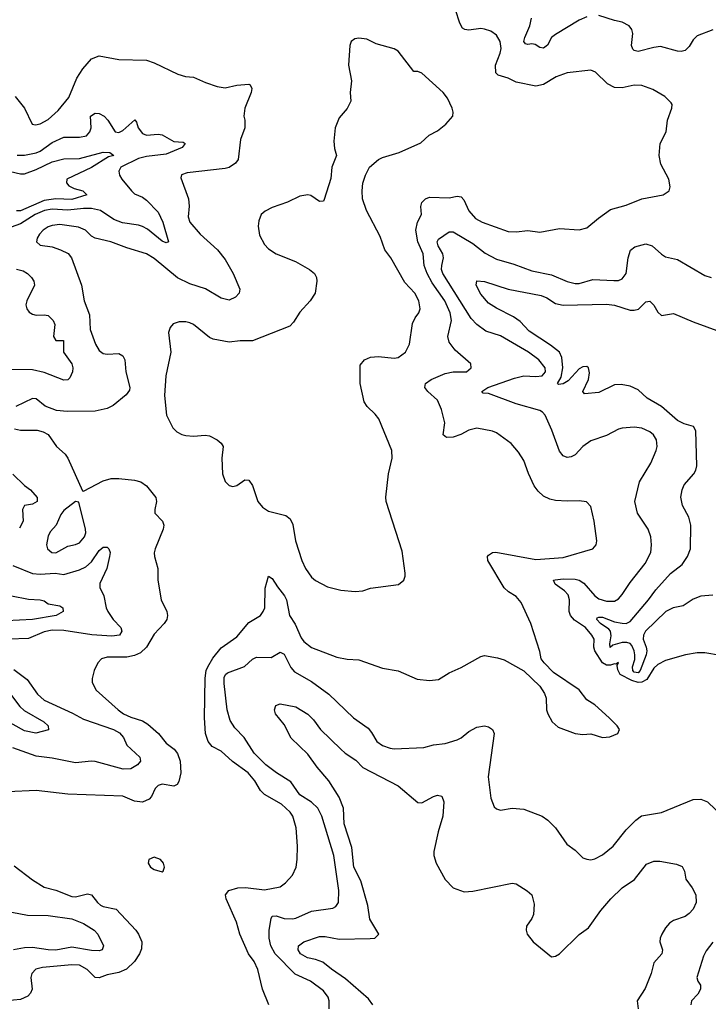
# Model space of a CAD drawing. Header units: inches. Extents: x 1245430 to 1420861, y 606325 to 671315.
# Tile 248 of 256: x 1385985 to 1389487, y 642953 to 647961. Entities that reach past the tile are written whole.
import ezdxf

# ---------------------------------------------------------------- set-up
doc = ezdxf.new("R2010")
doc.units = ezdxf.units.IN
doc.header["$MEASUREMENT"] = 0
doc.layers.add('B3684', color=7, linetype='Continuous')

msp = doc.modelspace()

# ---------------------------------------------------------------- linework, layer by layer
at = {"layer": 'B3684', "color": 5}
for points, elevation in [([(1387252, 642950), (1387219.7, 643030), (1387195.8, 643130), (1387178.2, 643170), (1387148.9, 643210), (1387105.6, 643310), (1387088.3, 643370), (1387035.8, 643490), (1387031.8, 643510), (1387048.2, 643531.8), (1387094.6, 643545.4), (1387133.8, 643546.2), (1387230, 643535.2), (1387310, 643550.2), (1387337.2, 643570), (1387373.3, 643610), (1387391.8, 643650), (1387395.8, 643690), (1387397.5, 643757.5), (1387392, 643850), (1387374, 643910), (1387361.3, 643930), (1387316.2, 643970), (1387230, 644019.3), (1387210, 644039.7), (1387181.3, 644090), (1387147.5, 644130), (1387068, 644188), (1387010, 644241), (1386964.4, 644264.4), (1386943.2, 644290), (1386930.3, 644330), (1386925.8, 644410), (1386928.7, 644611.3), (1386934.2, 644650), (1386942.4, 644670), (1386967.3, 644712.7), (1387010, 644765.2), (1387090, 644821.3), (1387150, 644895.5), (1387209.4, 644930), (1387223.5, 644950), (1387231.4, 644970), (1387233.8, 645070), (1387250, 645130.8), (1387270, 645119.3), (1387296.2, 645076.2), (1387331.9, 645030), (1387341.5, 645010), (1387357.9, 644930), (1387385.8, 644885.8), (1387417, 644817), (1387430, 644798.5), (1387470, 644767.5), (1387598.4, 644718.4), (1387650, 644708.9), (1387710, 644704.6), (1387830, 644662), (1387910, 644648.2), (1388007, 644607), (1388070, 644599), (1388114.6, 644605.4), (1388170, 644639.5), (1388230, 644665.7), (1388330, 644722.4), (1388350, 644726.4), (1388415.2, 644715.2), (1388450, 644704.9), (1388548.8, 644648.8), (1388630.2, 644570.2), (1388654.3, 644534.3), (1388662.4, 644510), (1388663.8, 644450), (1388670.6, 644430), (1388694, 644390), (1388723.1, 644363.1), (1388810, 644330.7), (1388850, 644324.9), (1388890, 644327.7), (1388950, 644310.5), (1388986.6, 644313.4), (1389028, 644330), (1389035.3, 644350), (1389024, 644370), (1388983.7, 644410), (1388910, 644476.3), (1388870, 644501.6), (1388830, 644551.5), (1388700.6, 644640.6), (1388652, 644690), (1388638, 644710), (1388630, 644748), (1388585.1, 644890), (1388536.2, 644996.2), (1388510, 645027.3), (1388470.8, 645050.8), (1388450, 645071.6), (1388365.4, 645210), (1388364.7, 645230), (1388370, 645237.1), (1388389.3, 645250), (1388407.2, 645252.8), (1388610, 645215.9), (1388750, 645226), (1388899.3, 645270), (1388916.9, 645290), (1388920.5, 645310), (1388907.2, 645410), (1388890, 645484), (1388867.9, 645507.9), (1388830, 645513.7), (1388770, 645511), (1388710, 645515.3), (1388681.3, 645521.3), (1388650, 645536.8), (1388622.6, 645562.6), (1388602.4, 645590), (1388572.3, 645652.3), (1388550, 645718), (1388521.3, 645761.3), (1388484.9, 645804.9), (1388410, 645859.1), (1388390, 645867.2), (1388310, 645883.1), (1388270, 645872.1), (1388229.7, 645850.3), (1388190, 645837.8), (1388155.8, 645835.8), (1388139.8, 645850), (1388147.7, 645910), (1388130, 645977.6), (1388110, 646024.7), (1388061.1, 646070), (1388045.7, 646090), (1388049.7, 646110), (1388078.3, 646130), (1388150, 646161.7), (1388190, 646169.4), (1388257.2, 646170), (1388282, 646190), (1388279.5, 646210), (1388200.2, 646280.2), (1388170, 646320.7), (1388163.5, 646350), (1388181.1, 646430), (1388174.2, 646470), (1388148.1, 646530), (1388082.4, 646622.4), (1388058.1, 646670), (1388043.1, 646710), (1388037.9, 646770), (1388009.4, 646830), (1388000.5, 646890), (1388009.3, 646930.7), (1388028.7, 646970), (1388025.5, 647010), (1388029.9, 647030), (1388050, 647049.6), (1388070, 647058.1), (1388170, 647054), (1388210, 647063), (1388230, 647058.9), (1388243.9, 647043.9), (1388270, 646987.6), (1388304, 646950), (1388337.1, 646930), (1388470, 646883.9), (1388510, 646881.3), (1388570, 646888.9), (1388630, 646879.6), (1388730, 646899.3), (1388830, 646892.4), (1388870, 646902), (1388928.7, 646951.3), (1388990, 646994.4), (1389070, 647017.1), (1389150, 647048.7), (1389258, 647070), (1389289, 647090), (1389292.7, 647110), (1389286, 647150), (1389245.4, 647225.4), (1389236.9, 647270), (1389242.9, 647330), (1389272.3, 647390), (1389279.6, 647450), (1389302.4, 647510), (1389302.9, 647530), (1389298.3, 647538.3), (1389267, 647570), (1389205.4, 647605.4), (1389150, 647625.6), (1389110, 647628), (1389050, 647614.6), (1389010, 647615), (1388974.1, 647634.1), (1388913.6, 647693.6), (1388890, 647704.4), (1388770, 647691), (1388713.4, 647670), (1388650, 647631.7), (1388610, 647622), (1388510, 647642.8), (1388470, 647663.5), (1388417.9, 647677.9), (1388406.8, 647690), (1388405.5, 647730), (1388428.9, 647790), (1388433.5, 647813.5), (1388428.4, 647850), (1388410, 647881.6), (1388381.5, 647901.5), (1388350, 647912.8), (1388330, 647915.1), (1388270, 647906.8), (1388249.8, 647909.8), (1388237.4, 647917.4), (1388223, 647943), (1388202, 648010)], 860), ([(1388870, 647974.7), (1388830, 647957.3), (1388710, 647885.8), (1388690, 647870.7), (1388670, 647831.1), (1388650, 647815.3), (1388630, 647819), (1388606.2, 647833.8), (1388590, 647837.6), (1388570, 647834.6), (1388558.5, 647838.5), (1388549.9, 647850), (1388553.9, 647870), (1388579.6, 647930), (1388589, 647969)], 840), ([(1389510, 647908.7), (1389430, 647878.5), (1389410, 647858.7), (1389390, 647823.5), (1389370, 647803.9), (1389350, 647798.8), (1389330, 647801.2), (1389244.4, 647824.4), (1389210, 647819.8), (1389130, 647798.8), (1389110, 647803), (1389103, 647810), (1389097.6, 647830), (1389103.1, 647890), (1389098.5, 647910), (1389085.6, 647930), (1389050, 647948.5), (1389010, 647955.8), (1388930, 647982.3)], 840), ([(1385963, 647570), (1386010.2, 647510.2), (1386048.4, 647430), (1386065.3, 647425.2), (1386090, 647431.4), (1386130, 647453.2), (1386181.5, 647498.5), (1386235.6, 647564.4), (1386276.8, 647663.2), (1386306.3, 647710), (1386350, 647760.7), (1386390, 647776.2), (1386490, 647758.6), (1386630, 647753.9), (1386670, 647740.9), (1386790, 647683.8), (1386828.2, 647671.8), (1386870, 647668), (1386930, 647640.5), (1386990, 647620.5), (1387030, 647613.4), (1387090, 647628.2), (1387150, 647633), (1387158, 647630), (1387166.8, 647610), (1387163, 647590), (1387130.5, 647510), (1387126, 647470), (1387130.7, 647450), (1387130.7, 647410), (1387108.2, 647351.8), (1387095.8, 647250), (1387083.1, 647230), (1387051, 647209), (1387030, 647203.8), (1386838, 647182), (1386808.2, 647171.8), (1386804.5, 647155.5), (1386844.4, 647050), (1386848.1, 647011.9), (1386842.6, 646957.4), (1386850.3, 646930), (1386904, 646870), (1386990.6, 646790.6), (1387030, 646740.9), (1387071.7, 646670), (1387104.5, 646590), (1387100.8, 646570), (1387083.1, 646550), (1387050, 646534.8), (1387010, 646544.1), (1386930, 646591.5), (1386850, 646617.1), (1386787.6, 646647.6), (1386670, 646746), (1386630, 646769.8), (1386530, 646799.8), (1386449.4, 646830), (1386368.9, 646848.9), (1386350, 646859.7), (1386319.6, 646890), (1386285.2, 646905.2), (1386190, 646919.2), (1386150, 646914.5), (1386130, 646907.2), (1386104.5, 646890), (1386085.6, 646870), (1386074.7, 646850), (1386071.8, 646830), (1386090, 646813.1), (1386150, 646805), (1386193.4, 646790), (1386231.8, 646771.8), (1386248.7, 646750), (1386300.3, 646610), (1386313.1, 646530), (1386340.3, 646460.3), (1386344.2, 646384.2), (1386370.2, 646310.2), (1386390, 646278.4), (1386410, 646262.4), (1386430, 646258.8), (1386490, 646262.2), (1386510.1, 646250.1), (1386519.8, 646230), (1386525.3, 646170), (1386544.8, 646090), (1386544, 646076), (1386526.8, 646053.2), (1386460.9, 645999.1), (1386430, 645983.2), (1386370, 645968.8), (1386227.1, 645967.1), (1386172.5, 645972.5), (1386115.2, 645995.2), (1386070, 646031.5), (1386050, 646034.7), (1385966.6, 645993.4)], 860), ([(1385972.1, 647272.1), (1386010, 647271.8), (1386070, 647282.9), (1386090, 647292), (1386150, 647336.6), (1386210, 647363.6), (1386290, 647362.5), (1386325.1, 647370), (1386341.6, 647390), (1386348.9, 647410), (1386346, 647470), (1386370, 647485.5), (1386390, 647483.9), (1386415.4, 647470), (1386434, 647450), (1386470.9, 647390.9), (1386490, 647386.6), (1386510, 647396.3), (1386571.5, 647451.5), (1386579.6, 647439.6), (1386587.8, 647410), (1386610, 647381.3), (1386630, 647374), (1386690, 647377.5), (1386710, 647374.3), (1386770, 647340.5), (1386816.8, 647336.8), (1386826.4, 647330), (1386811.5, 647310), (1386730, 647276.6), (1386630, 647264.4), (1386590, 647253.9), (1386500.3, 647210), (1386490.3, 647190), (1386492.9, 647170), (1386504.7, 647150), (1386553.8, 647090), (1386570, 647074.7), (1386610, 647058), (1386630, 647042.2), (1386690, 646981.6), (1386713.1, 646930), (1386743, 646830), (1386730, 646824.8), (1386710, 646833.6), (1386635.1, 646895.1), (1386610, 646908.4), (1386590, 646915.4), (1386507.5, 646927.5), (1386464.8, 646944.8), (1386396.2, 646990), (1386350, 647000.5), (1386310, 647000.8), (1386230, 646991.3), (1386150, 646996.3), (1386111.5, 646990), (1386065, 646970), (1385990, 646921.9), (1385900.4, 646890)], 840), ([(1385910, 647195.3), (1385990, 647176.8), (1386010, 647177.3), (1386070, 647198.6), (1386150, 647238.2), (1386210, 647253.4), (1386290, 647254.9), (1386410, 647286.9), (1386444.6, 647284.6), (1386463.8, 647270), (1386436.9, 647263.1), (1386350, 647208.4), (1386225, 647150), (1386222.8, 647130), (1386235.2, 647115.2), (1386261.9, 647101.9), (1386306.4, 647090), (1386327.3, 647070), (1386250, 647046.7), (1386168.6, 647048.6), (1386110, 647040.3), (1385990, 646988.6), (1385968.7, 646988.7)], 820), ([(1389550, 644727.3), (1389470, 644741.1), (1389430, 644741.1), (1389371.3, 644730), (1389270, 644701.3), (1389230, 644681), (1389210, 644662.7), (1389174.9, 644605.1), (1389150, 644591.6), (1389130, 644590.2), (1389098.9, 644598.9), (1389038.7, 644630), (1389026.7, 644653.3), (1389023.8, 644676.2), (1389030, 644691.6), (1389017.6, 644682.4), (1389010, 644684.5), (1388990, 644678), (1388970, 644678.3), (1388950, 644690), (1388909.5, 644750), (1388904.5, 644770), (1388907.2, 644810), (1388894.8, 644830), (1388862, 644870), (1388806.4, 644906.4), (1388786.7, 644930), (1388780.1, 644950), (1388782.1, 645010), (1388774.7, 645034.7), (1388756.1, 645056.1), (1388708.4, 645090), (1388700.7, 645110), (1388707.8, 645112.2), (1388750, 645116.6), (1388810, 645115.5), (1388830, 645109.6), (1388854.3, 645094.3), (1388909.8, 645029.8), (1388930, 645015.6), (1388970, 645004), (1389010, 645003.2), (1389030, 645015.6), (1389050, 645037.4), (1389090, 645098), (1389165.8, 645194.2), (1389194.8, 645250), (1389198.7, 645290), (1389195.8, 645330), (1389181, 645370), (1389126.6, 645450), (1389113, 645510), (1389136.9, 645610), (1389195.1, 645704.9), (1389221.4, 645770), (1389227.4, 645790), (1389224.5, 645824.5), (1389208.9, 645848.9), (1389190, 645865.1), (1389150, 645883.5), (1389110, 645888.7), (1389050, 645882.7), (1389030, 645877.6), (1388970, 645846.2), (1388890, 645819.1), (1388850, 645789.7), (1388810, 645747.4), (1388790, 645736.9), (1388770, 645734.7), (1388750, 645741.6), (1388730, 645766.6), (1388692.2, 645872.2), (1388657.8, 645950), (1388644.5, 645964.5), (1388630, 645973.5), (1388510, 646007.1), (1388370, 646058.7), (1388341.7, 646061.7), (1388335.1, 646070), (1388366.3, 646090), (1388501.8, 646138.2), (1388550, 646149.2), (1388610, 646145.6), (1388641.7, 646150), (1388659.9, 646170), (1388657.9, 646190), (1388624.9, 646230), (1388572.5, 646270), (1388430, 646352.7), (1388356.5, 646376.5), (1388310, 646410.8), (1388280.7, 646440.7), (1388138, 646670), (1388130.9, 646690), (1388131.4, 646710), (1388140.1, 646750), (1388137.5, 646770), (1388113.9, 646810), (1388108.8, 646830), (1388115.8, 646844.2), (1388170, 646882.4), (1388190, 646881.1), (1388290, 646821.6), (1388352.6, 646772.6), (1388410, 646742.2), (1388497.7, 646717.7), (1388590, 646682.6), (1388690, 646663), (1388770, 646629.5), (1388810, 646619.1), (1388830, 646619.1), (1388900.4, 646639.6), (1389006.4, 646633.6), (1389030, 646634.4), (1389050, 646642.3), (1389070.4, 646669.6), (1389079.1, 646750), (1389092, 646788), (1389114, 646806), (1389170, 646820.2), (1389202, 646810), (1389250, 646767.2), (1389270, 646754.9), (1389330, 646740.4), (1389470, 646658.7), (1389502, 646650)], 840), ([(1385968.7, 646691.3), (1386002.5, 646682.5), (1386025.2, 646670), (1386045.5, 646650), (1386058.2, 646630), (1386060.6, 646610), (1386021.3, 646530), (1386017.3, 646510), (1386021.5, 646490), (1386033.1, 646473.1), (1386050, 646462.4), (1386070, 646458.4), (1386110, 646460.1), (1386130, 646455.3), (1386155.9, 646430), (1386163.6, 646410), (1386157, 646350), (1386170, 646329.4), (1386208.5, 646328.5), (1386208.1, 646270), (1386250.1, 646210), (1386255.6, 646190), (1386254.5, 646170), (1386240.5, 646139.5), (1386230, 646129.4), (1386210, 646127), (1386110, 646166.9), (1386050, 646179.7), (1385930, 646180.7)], 840), ([(1389510, 645033.2), (1389448.9, 645028.9), (1389410, 645014.2), (1389360.2, 644979.8), (1389308.1, 644970), (1389271.9, 644950), (1389167.3, 644850), (1389157.4, 644830), (1389156.6, 644810), (1389172.1, 644770), (1389175, 644750), (1389170.6, 644730), (1389141.4, 644650), (1389130, 644638.2), (1389110, 644642.6), (1389102.9, 644650), (1389102.7, 644670), (1389113.6, 644706.4), (1389113.7, 644730), (1389110.4, 644750.4), (1389097.9, 644777.9), (1389090, 644787.5), (1389073.7, 644793.7), (1389050, 644793.8), (1389001.3, 644778.7), (1388988.4, 644768.4), (1388986.5, 644786.5), (1388993.7, 644826.3), (1388989.9, 644850), (1388981.5, 644861.5), (1388939.2, 644890), (1388920.7, 644910), (1388922.3, 644917.7), (1388930, 644922.4), (1388950, 644922.1), (1389010, 644898), (1389050, 644890.5), (1389070, 644890.1), (1389090, 644900.1), (1389183.1, 645010), (1389219.8, 645060.2), (1389295.9, 645144.1), (1389354.2, 645190), (1389381.6, 645230), (1389396.5, 645270), (1389398.2, 645390), (1389387.9, 645430), (1389356.8, 645490), (1389347.7, 645532.3), (1389353.8, 645570), (1389365.3, 645594.7), (1389413.6, 645650), (1389424.7, 645670), (1389428.2, 645691.8), (1389423.5, 645870), (1389411.3, 645891.3), (1389365, 645905), (1389330, 645921.3), (1389250, 645993.5), (1389175.8, 646035.8), (1389130, 646077.8), (1389090, 646097.2), (1389045, 646105), (1389010, 646103.4), (1388930, 646065.3), (1388858, 646058), (1388849.8, 646070), (1388877.3, 646130), (1388883.9, 646163.9), (1388878, 646190), (1388870, 646196.4), (1388850, 646195), (1388830, 646184.6), (1388775.4, 646124.6), (1388750, 646109), (1388724.9, 646104.9), (1388719.7, 646110), (1388738.3, 646141.7), (1388747.1, 646190), (1388743.1, 646243.1), (1388730.9, 646270), (1388685.5, 646305.5), (1388576.9, 646376.9), (1388530, 646425.8), (1388496.8, 646450), (1388410, 646492.6), (1388370, 646519.6), (1388330, 646564.5), (1388307.5, 646610), (1388310, 646632.4), (1388350, 646629.2), (1388470, 646589.5), (1388637.6, 646557.6), (1388665.5, 646545.5), (1388710, 646517.1), (1388750, 646508.8), (1388970, 646513.9), (1389010, 646508.2), (1389090, 646483.7), (1389110, 646483), (1389131.9, 646488.1), (1389170, 646524.9), (1389190, 646529), (1389210, 646509.1), (1389230, 646473.6), (1389250, 646455.9), (1389310, 646465.8), (1389410, 646423.5), (1389550, 646372.2)], 820), ([(1385959.9, 645879.9), (1385990, 645872.7), (1386073.5, 645873.5), (1386105.3, 645865.2), (1386130.3, 645850.3), (1386172.7, 645790), (1386216.4, 645750), (1386230, 645730.6), (1386304.9, 645564.9), (1386310, 645562.8), (1386410, 645615.8), (1386450, 645626.8), (1386490, 645627.9), (1386570, 645618.9), (1386601.6, 645610), (1386630.3, 645590), (1386677, 645530), (1386681.3, 645510), (1386672.2, 645470), (1386673, 645450), (1386712.4, 645410), (1386718.7, 645390), (1386714.6, 645370), (1386674.6, 645270), (1386668.7, 645248.7), (1386670.4, 645230), (1386687.7, 645170), (1386688, 645110), (1386704.4, 645010), (1386734.4, 644950), (1386737.1, 644930), (1386733, 644910), (1386720.5, 644890), (1386670, 644836.2), (1386630, 644769.8), (1386599, 644741), (1386570, 644726.8), (1386530, 644717.7), (1386430, 644718.4), (1386401.3, 644710), (1386383, 644690), (1386364.1, 644650), (1386354.4, 644610), (1386354.3, 644590), (1386374.4, 644550), (1386485.7, 644450), (1386514, 644430), (1386550, 644413.1), (1386610, 644394.4), (1386637.2, 644377.2), (1386690.6, 644330.6), (1386730, 644280.8), (1386771.6, 644250), (1386788.8, 644228.8), (1386801.7, 644190), (1386804.8, 644130), (1386794.7, 644085.3), (1386786, 644070), (1386770, 644062.4), (1386710, 644072.5), (1386690, 644065.7), (1386674.3, 644050), (1386655.9, 644010), (1386644.3, 643995.7), (1386610, 643981.4), (1386570, 643986.6), (1386510, 644010.8), (1386230, 644021.2), (1386070, 644040.5), (1385925.7, 644034.3)], 860), ([(1385950, 645649.2), (1386010, 645591), (1386041.2, 645570), (1386073.7, 645530), (1386074, 645510), (1386050, 645496.2), (1386010, 645489.6), (1386000.6, 645470), (1386003.6, 645410), (1385984.7, 645375.3)], 840), ([(1385950, 645185.2), (1386050, 645144.7), (1386090, 645140.8), (1386165.6, 645145.6), (1386210, 645139.4), (1386290, 645162.3), (1386321.9, 645178.1), (1386350, 645203.5), (1386390, 645261.6), (1386410, 645278.5), (1386430, 645278.6), (1386438.2, 645270), (1386445.4, 645250), (1386443, 645230), (1386427.9, 645170), (1386392.5, 645092.5), (1386392.7, 645072.7), (1386414, 645030), (1386424.4, 644970), (1386434, 644950), (1386461.1, 644910), (1386500.2, 644870), (1386505.5, 644850), (1386492.3, 644830), (1386454.9, 644825.1), (1386351.5, 644831.5), (1386210, 644854.6), (1386150, 644855.9), (1386110, 644847.3), (1386030, 644813.5), (1385930.2, 644809.8)], 840), ([(1385770, 645065), (1386030, 645013), (1386090.2, 645010.2), (1386110, 645004.2), (1386130.2, 644990.2), (1386190, 644979.6), (1386204.9, 644970), (1386206.3, 644950), (1386170.4, 644929.6), (1386050.8, 644910), (1385850, 644899.9)], 820), ([(1387559.8, 642930), (1387559.7, 642970), (1387553.5, 642990), (1387530, 643021.3), (1387465.1, 643070), (1387385.9, 643105.9), (1387284.9, 643210), (1387262, 643250), (1387253.6, 643290), (1387253.6, 643330), (1387263.7, 643390), (1387270, 643400.3), (1387290, 643402.3), (1387330, 643389), (1387372.6, 643387.4), (1387390, 643390.9), (1387470, 643426.3), (1387577.5, 643442.6), (1387593, 643450), (1387606, 643470), (1387608, 643532), (1387582.7, 643710), (1387521.4, 643910), (1387501.3, 643950), (1387470, 643981.7), (1387410, 644018), (1387365, 644085), (1387291, 644130), (1387238, 644170), (1387178.7, 644230), (1387127.3, 644310), (1387079.6, 644359.6), (1387056.1, 644396.1), (1387040.6, 644450), (1387024.5, 644584.5), (1387025.8, 644614.2), (1387031.6, 644630), (1387041.7, 644638.3), (1387128.6, 644671.4), (1387170, 644707.9), (1387190, 644717.7), (1387263.9, 644716.1), (1387310, 644743.6), (1387330, 644734), (1387365.1, 644665.1), (1387383.6, 644643.6), (1387470, 644594.7), (1387557, 644530), (1387683.6, 644410), (1387756.9, 644356.9), (1387775.1, 644335.1), (1387801.5, 644290), (1387830, 644269.3), (1387870, 644255.5), (1387890, 644252.6), (1388040.8, 644259.2), (1388090, 644271.8), (1388150, 644279.5), (1388210, 644297.4), (1388230, 644307.9), (1388270, 644340.7), (1388310, 644361.6), (1388348.9, 644368.9), (1388370, 644364.9), (1388390, 644350.4), (1388397.6, 644330), (1388367.4, 644110), (1388382, 644002), (1388398, 643958), (1388410, 643946.8), (1388430, 643940.7), (1388490, 643950.3), (1388550, 643945.7), (1388642, 643910), (1388670.5, 643890), (1388710.6, 643850), (1388767.3, 643767.3), (1388810, 643736.3), (1388850, 643698), (1388870, 643690.5), (1388890, 643688.2), (1388910, 643692.7), (1388950, 643712.4), (1389003, 643757), (1389070, 643840.4), (1389118.4, 643890), (1389147.8, 643912.2), (1389250, 643928.9), (1389410, 643994.9), (1389450, 643996.3), (1389482.8, 643982.8), (1389565.1, 643905.1)], 840), ([(1385955.6, 644655.6), (1386024, 644604), (1386075.9, 644530), (1386110, 644499.8), (1386254, 644434), (1386310, 644402.4), (1386463.1, 644350), (1386493, 644333), (1386513.8, 644310), (1386530.3, 644270), (1386596.1, 644210), (1386600.5, 644190), (1386584.7, 644170), (1386550, 644150.5), (1386512.1, 644148), (1386370, 644187.8), (1386350, 644189.9), (1386270, 644180.2), (1386150, 644204.2), (1386070, 644214.1), (1385950, 644256.5)], 840), ([(1385939.3, 644530), (1385986.9, 644466.9), (1386007.8, 644447.8), (1386108.7, 644390), (1386130.3, 644370), (1386131.8, 644348.2), (1386067.3, 644332.7), (1386010, 644343.4), (1385910, 644400.5)], 820), ([(1387781.2, 642950), (1387760.1, 642980.1), (1387643, 643083), (1387570.8, 643130.8), (1387527.3, 643167.3), (1387490, 643181.4), (1387449.7, 643190), (1387413.3, 643210), (1387400.9, 643230), (1387403.5, 643250), (1387429.9, 643270.1), (1387510, 643297.3), (1387538.5, 643298.5), (1387610, 643283.9), (1387767.4, 643287.4), (1387791.8, 643290), (1387811.6, 643310), (1387766.2, 643386.2), (1387756.1, 643456.1), (1387720, 643580), (1387685.5, 643650), (1387673.8, 643750), (1387636.1, 643870), (1387632.1, 643950), (1387610, 644006), (1387558.1, 644090), (1387498.1, 644158.1), (1387450, 644225.2), (1387366.3, 644306.3), (1387330, 644375.1), (1387286.6, 644430), (1387282, 644450), (1387287.3, 644472.7), (1387310, 644481.1), (1387390, 644465.8), (1387450, 644428.7), (1387479.7, 644399.7), (1387515.4, 644350), (1387618, 644250), (1387640.8, 644230), (1387695.1, 644195.1), (1387730, 644157.3), (1387910, 644064.7), (1388010, 643978.6), (1388030, 643976.9), (1388090, 644010.2), (1388110, 644016.1), (1388131.9, 644011.9), (1388142.9, 643982.9), (1388136.6, 643910), (1388113.4, 643830), (1388091.8, 643730), (1388091.8, 643710), (1388103.2, 643670), (1388150, 643587.9), (1388190, 643545.7), (1388245.2, 643525.2), (1388289.1, 643529.1), (1388490, 643568.2), (1388510, 643565.5), (1388566.8, 643530), (1388590.5, 643510), (1388602.5, 643462.5), (1388598.7, 643410), (1388590.3, 643390), (1388562.4, 643350), (1388560.4, 643330), (1388566.7, 643310), (1388596.4, 643270), (1388690, 643194.9), (1388710, 643197.4), (1388730, 643210.3), (1388830, 643307.9), (1388878.8, 643341.2), (1388940.9, 643430), (1388990.9, 643490), (1389050, 643545), (1389111.9, 643588.1), (1389173.8, 643666.2), (1389210, 643681.1), (1389241.3, 643681.3), (1389325.9, 643665.9), (1389354.2, 643654.2), (1389366.9, 643630), (1389372.6, 643590), (1389405.9, 643545.9), (1389424, 643510), (1389425, 643470), (1389410, 643436.4), (1389390, 643414.2), (1389370, 643399.8), (1389310, 643378.7), (1389290, 643365.7), (1389270, 643342.6), (1389251.2, 643310), (1389242.2, 643290), (1389241.4, 643270), (1389254, 643230), (1389251.8, 643210), (1389210, 643164.5), (1389196.2, 643110), (1389166, 643034), (1389126.4, 642970), (1389130.3, 642930.3)], 820), ([(1385956.9, 643656.9), (1386050, 643585.5), (1386110, 643549.1), (1386170, 643533), (1386250, 643500.8), (1386270, 643499.5), (1386330, 643513.9), (1386350, 643510.2), (1386381.6, 643470), (1386397.1, 643457.1), (1386410.6, 643450), (1386476.9, 643436.9), (1386576.5, 643330), (1386590.3, 643310), (1386607.2, 643270), (1386604.8, 643235.2), (1386595.3, 643210), (1386569.2, 643170), (1386528.4, 643131.6), (1386490, 643114.2), (1386430, 643102), (1386390, 643086.8), (1386370, 643089.9), (1386327.9, 643130), (1386290, 643151.8), (1386250, 643153.5), (1386100.8, 643139.3), (1386068.1, 643131.9), (1386047.8, 643110), (1386042.8, 643090), (1386048.5, 643030), (1386041.2, 643010), (1386026.5, 642993.5), (1385990, 642977.8), (1385918.8, 642970)], 860), ([(1385910, 643428.8), (1386025.8, 643405.8), (1386130, 643405.3), (1386250, 643387.6), (1386310, 643363.8), (1386363.5, 643330), (1386382.2, 643310), (1386411.4, 643250), (1386405.5, 643230), (1386390, 643225), (1386350, 643226.6), (1386250, 643242.7), (1386170, 643229), (1386130, 643229.5), (1386050, 643242.2), (1386010, 643240.5), (1385953.4, 643230)], 840), ([(1389510, 643269.6), (1389475.8, 643224.2), (1389462.2, 643197.8), (1389428.8, 643090), (1389434, 643070), (1389447.6, 643050), (1389447.9, 643030), (1389434.9, 643005.1), (1389402, 642970), (1389398.4, 642950)], 840)]:
    msp.add_lwpolyline(points, dxfattribs=dict(at, elevation=elevation))
for points, elevation in [([(1387710, 647866.6), (1387690, 647862.7), (1387671, 647850), (1387664, 647830), (1387657.1, 647730), (1387673.7, 647650), (1387665.5, 647590), (1387670, 647546), (1387650.9, 647509.1), (1387610, 647462), (1387590.5, 647410), (1387583.1, 647343.1), (1387586, 647306), (1387596, 647270), (1387573.4, 647210), (1387567.5, 647152.5), (1387534.4, 647045.6), (1387530, 647038), (1387510, 647035.3), (1387465.6, 647065.6), (1387450, 647069.2), (1387410, 647063.7), (1387347.5, 647032.5), (1387270, 647005.6), (1387233.3, 646986.7), (1387213.4, 646970), (1387201.7, 646938.3), (1387198.9, 646910), (1387205.4, 646865.4), (1387230, 646818), (1387250, 646795.8), (1387290, 646769), (1387387.7, 646730), (1387459.1, 646690), (1387484.9, 646670), (1387495.5, 646650), (1387496.3, 646630), (1387487.3, 646570), (1387462, 646530), (1387410, 646472.7), (1387378, 646422), (1387358.7, 646401.3), (1387170, 646326.6), (1387107, 646327), (1387050, 646320.7), (1386970, 646335.6), (1386950, 646343.6), (1386870, 646409.5), (1386850, 646419.5), (1386830, 646424.5), (1386795.9, 646424.1), (1386766.2, 646413.8), (1386750, 646395.3), (1386743, 646370), (1386753.7, 646270), (1386728.9, 646150), (1386721.5, 646050), (1386732.7, 645950), (1386764.9, 645884.9), (1386784.7, 645864.7), (1386810, 645850.6), (1386830, 645845.5), (1386870, 645843), (1386927.9, 645847.9), (1386950, 645844), (1386990, 645824), (1387010, 645806), (1387020.7, 645790), (1387012.7, 645730), (1387017.3, 645650), (1387030, 645612), (1387050, 645591.3), (1387070, 645586), (1387090, 645591), (1387130, 645621), (1387150, 645618), (1387170, 645591.3), (1387197.1, 645510), (1387220.6, 645480.6), (1387250, 645461.6), (1387338.5, 645438.5), (1387361.2, 645421.2), (1387373.9, 645393.9), (1387388.9, 645310), (1387420.3, 645210), (1387438.4, 645170), (1387470, 645125.5), (1387489.1, 645109.1), (1387550, 645075.8), (1387618.6, 645058.6), (1387691.9, 645051.9), (1387730, 645056.5), (1387770, 645068.5), (1387911.3, 645088.7), (1387939.3, 645110), (1387946, 645130), (1387945.6, 645145.6), (1387930, 645258), (1387849.7, 645510), (1387848.3, 645531.7), (1387860.7, 645650), (1387880.5, 645730), (1387878, 645770), (1387811.8, 645930), (1387793.9, 645953.9), (1387753.3, 645993.3), (1387737.6, 646017.6), (1387716.9, 646110), (1387716.5, 646203.5), (1387739, 646230), (1387770, 646243.8), (1387810, 646248.2), (1387890, 646239.3), (1387910, 646243.1), (1387947.3, 646270), (1387967.8, 646310), (1387983.9, 646416.1), (1387995.9, 646444.1), (1388016, 646470), (1388022.7, 646490), (1388014.7, 646530), (1387995.1, 646570), (1387944.6, 646624.6), (1387873, 646750), (1387842, 646790), (1387818.2, 646858.2), (1387749.3, 646990.7), (1387729.2, 647050), (1387726.6, 647090), (1387731.3, 647128.7), (1387743.6, 647170), (1387765.1, 647210), (1387809.7, 647250.3), (1387830, 647260.4), (1387915.5, 647284.5), (1388025.8, 647334.2), (1388067.2, 647372.8), (1388110, 647394.8), (1388153.2, 647430), (1388189, 647470), (1388189.2, 647490), (1388185.2, 647510), (1388161.2, 647561.2), (1388139.3, 647590), (1388030, 647689.2), (1388010, 647697.2), (1387990, 647697.2), (1387910, 647800.5), (1387890, 647811.5), (1387798.3, 647838.3), (1387750, 647862)], 880), ([(1386270, 645509.6), (1386210, 645464.7), (1386195.2, 645444.8), (1386171.3, 645390), (1386142.4, 645357.6), (1386130, 645335.1), (1386122.2, 645290), (1386126.5, 645270), (1386148.5, 645250), (1386170, 645248.8), (1386230, 645283.2), (1386270, 645291.3), (1386290, 645300.2), (1386315.4, 645330), (1386321.3, 645350), (1386320.2, 645370), (1386286.6, 645506.6)], 860), ([(1386670, 643701.2), (1386642, 643690), (1386638, 643670), (1386651.3, 643650), (1386670, 643638.8), (1386710, 643626), (1386715.3, 643630), (1386721.2, 643650), (1386717.2, 643670), (1386702, 643690)], 880)]:
    msp.add_lwpolyline(points, close=True, dxfattribs=dict(at, elevation=elevation))

doc.saveas('drawing.dxf')
